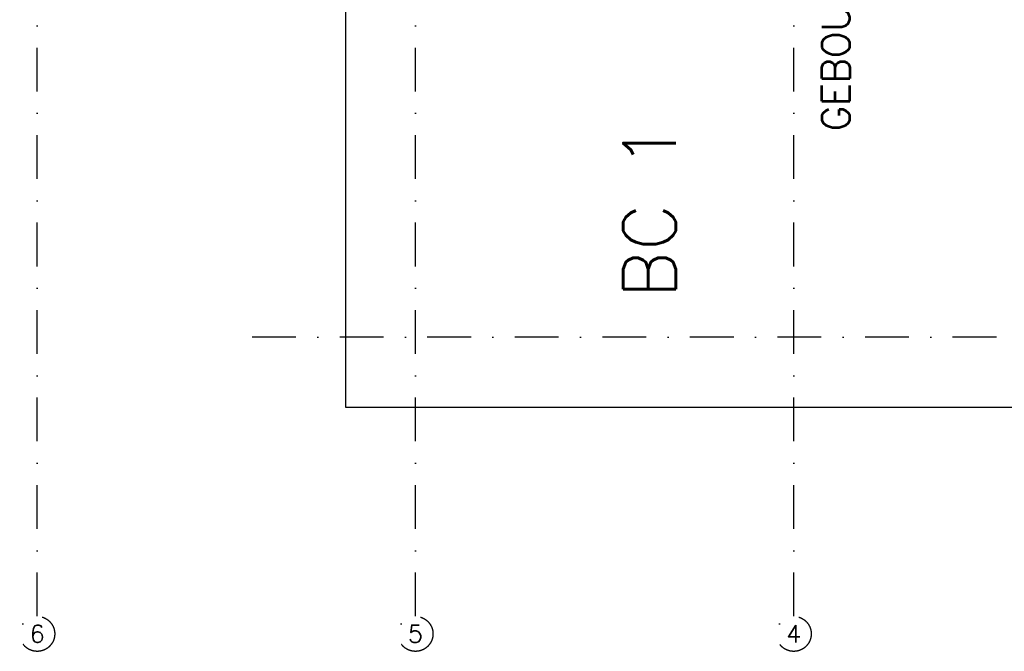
# Model space of a CAD drawing. Extents: x 36324 to 146208, y 44755 to 121475.
# Tile 17 of 28: x 115513 to 129569, y 44755 to 53782. Entities that reach past the tile are written whole.
import ezdxf
from ezdxf.enums import TextEntityAlignment as Align

# ---------------------------------------------------------------- set-up
doc = ezdxf.new("R2010")
doc.units = 0
doc.header["$LTSCALE"] = 100
doc.linetypes.add('B0302', pattern=[12.5, 6.25, -3.125, 0, -3.125])
for name, color, linetype in [('Bouwkundig', 253, 'CONTINUOUS'), ('Bouwkundig tekst', 252, 'CONTINUOUS'), ('Stramien', 252, 'B0302')]:
    doc.layers.add(name, color=color, linetype=linetype)
doc.styles.add('bouwk tekst', font='romans.shx')
doc.styles.get("Standard").update_dxf_attribs({"font": 'romans.shx'})

msp = doc.modelspace()

# ---------------------------------------------------------------- linework, layer by layer
at = {"layer": 'Bouwkundig', "linetype": 'Continuous'}
for points in [[(120163, 54032), (120163, 48246)], [(120163, 48246), (138363, 48246)]]:
    msp.add_lwpolyline(points, dxfattribs=at)
at = {"layer": 'Stramien'}
for p, q in [((115763, 45256), (115763, 121348)), ((121163, 45256), (121163, 121348)), ((126563, 45256), (126563, 121348)), ((145708, 49246), (118607, 49246))]:
    msp.add_line(p, q, dxfattribs=at)
for centre in [(115763, 45005), (121163, 45005), (126563, 45005)]:
    msp.add_circle(centre, 250, dxfattribs=at)

# ---------------------------------------------------------------- texts
at = {"layer": 'Bouwkundig tekst', "linetype": 'Continuous'}
for s, height, p in [('GEBOUW C', 400, (127366, 52189)), ('BC 1', 750, (124879, 49800))]:
    msp.add_text(s, height=height, rotation=90, dxfattribs=at).set_placement(p)
at = {"layer": 'Stramien', "style": 'bouwk tekst'}
for s, p in [('6', (115763, 45005)), ('5', (121163, 45005)), ('4', (126563, 45005))]:
    msp.add_text(s, height=250, dxfattribs=at).set_placement(p, align=Align.MIDDLE)

doc.saveas('drawing.dxf')
